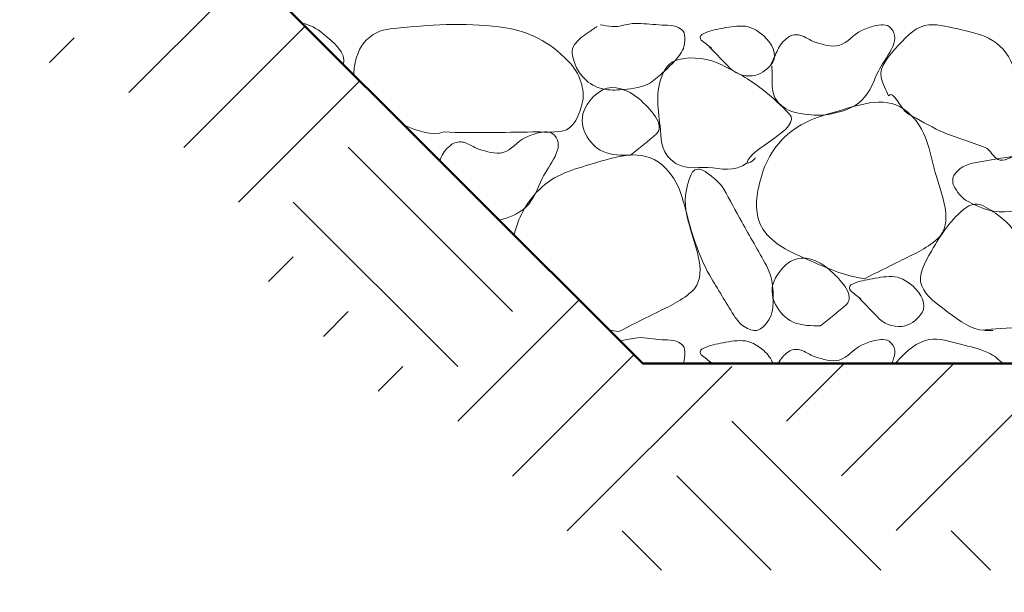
# Model space of a CAD drawing. Extents: x -312 to 328, y -156 to 292.
# Tile 57 of 89: x 1.47 to 11, y 179.75 to 185.3. Entities that reach past the tile are written whole.
import ezdxf

# ---------------------------------------------------------------- set-up
doc = ezdxf.new("R2010")
doc.units = 0
doc.header["$MEASUREMENT"] = 0
for name, color, linetype, lineweight in [('Level 1', 253, 'Continuous', 18), ('S-Anno-Patt-Capy', 1, 'Continuous', 18), ('S-Sect-Fngr', 2, 'Continuous', 50)]:
    doc.layers.add(name, color=color, linetype=linetype, lineweight=lineweight)

msp = doc.modelspace()

# ---------------------------------------------------------------- linework, layer by layer
at = {"layer": 'Level 1', "color": 214, "linetype": 'Continuous', "lineweight": 25}
msp.add_3dface([(-311.9741, -156.26001), (328.0259, -156.26001), (328.0259, 291.73999), (-311.9741, 291.73999)], dxfattribs=at)
msp.add_3dface([(-311.9741, -156.26001), (328.0259, -156.26001), (328.0259, 291.73999), (-311.9741, 291.73999)], dxfattribs=at)
msp.add_3dface([(-311.9741, -156.26001), (328.0259, -156.26001), (328.0259, 291.73999), (-311.9741, 291.73999)], dxfattribs=at)
at = {"layer": 'S-Anno-Patt-Capy'}
for p, q in [((2.52965, 184.59349), (3.70465, 185.76849)), ((3.0599, 184.06312), (4.2349, 185.23812)), ((1.75903, 184.88562), (1.99828, 185.12487)), ((3.59028, 183.53287), (4.76528, 184.70787)), ((6.24403, 182.47212), (4.65203, 184.06424)), ((5.71265, 181.94074), (4.12065, 183.53287)), ((3.8814, 182.76324), (4.12065, 183.00249)), ((5.71265, 181.41049), (6.88765, 182.58537)), ((4.41165, 182.23287), (4.6509, 182.47212)), ((6.24303, 180.88012), (7.41803, 182.05512)), ((8.89565, 181.41149), (9.45328, 181.96912)), ((9.42603, 180.88124), (10.51403, 181.96912)), ((4.94203, 181.70262), (5.18128, 181.94187)), ((6.77328, 180.34974), (8.3654, 181.94187)), ((9.9564, 180.35087), (11.5474, 181.94187)), ((9.80778, 179.96912), (8.3654, 181.41149)), ((8.74715, 179.96912), (7.83503, 180.88124)), ((7.68428, 179.96912), (7.30365, 180.34974)), ((10.8684, 179.96912), (10.48778, 180.34974))]:
    msp.add_line(p, q, dxfattribs=at)
for points, knots in [([(4.20653, 185.26649), (4.28135, 185.25142), (4.34482, 185.21859), (4.41003, 185.16399), (4.51221, 185.07845), (4.63455, 184.97997), (4.6069, 184.86612)], [0, 0, 0, 0, 0.3895561, 0.3895561, 0.3895561, 1, 1, 1, 1]), ([(4.70865, 184.76437), (4.70566, 184.80973), (4.71244, 184.85483), (4.72353, 184.89999), (4.74859, 185.00205), (4.79729, 185.09578), (4.89453, 185.15649), (4.98026, 185.21001), (5.0685, 185.21153), (5.15853, 185.22099), (5.49493, 185.25634), (5.83741, 185.27323), (6.17403, 185.22099), (6.40179, 185.18565), (6.59387, 185.09263), (6.78153, 184.89999), (6.89903, 184.77937), (6.94653, 184.62071), (6.91803, 184.49199), (6.89594, 184.39225), (6.83561, 184.23771), (6.72453, 184.22049), (6.62904, 184.20569), (6.53354, 184.21439), (6.43803, 184.21299), (6.1526, 184.20882), (5.86692, 184.20005), (5.58153, 184.21299)], [0, 0, 0, 0, 0.0315406, 0.0315406, 0.0315406, 0.1028049, 0.1028049, 0.1028049, 0.1656292, 0.1656292, 0.1656292, 0.4003836, 0.4003836, 0.4003836, 0.5592199, 0.5592199, 0.5592199, 0.6586763, 0.6586763, 0.6586763, 0.7357485, 0.7357485, 0.7357485, 0.8020018, 0.8020018, 0.8020018, 1, 1, 1, 1]), ([(7.06203, 185.23449), (7.03289, 185.21519), (7.00401, 185.19556), (6.97503, 185.17599), (6.92627, 185.14307), (6.88072, 185.10699), (6.84303, 185.05899), (6.80585, 185.01164), (6.82373, 184.93923), (6.84303, 184.88499), (6.85979, 184.8379), (6.87903, 184.79362), (6.91653, 184.75299), (6.96888, 184.69627), (7.02253, 184.65735), (7.09203, 184.63599), (7.1545, 184.6168), (7.21857, 184.61625), (7.28103, 184.62099), (7.37445, 184.62808), (7.46848, 184.63333), (7.55853, 184.67949), (7.6115, 184.70665), (7.64833, 184.74317), (7.69053, 184.78149), (7.76116, 184.84564), (7.82381, 184.90265), (7.87953, 184.98699), (7.90918, 185.03187), (7.91218, 185.08466), (7.90953, 185.13249), (7.90811, 185.15806), (7.90503, 185.18712), (7.87953, 185.20599), (7.80781, 185.25907), (7.73479, 185.24262), (7.66053, 185.24949), (7.58305, 185.25667), (7.50501, 185.26465), (7.42803, 185.26449), (7.355, 185.26435), (7.28211, 185.22512), (7.20903, 185.23449), (7.17003, 185.23949), (7.13103, 185.24449), (7.09203, 185.24949)], [0, 0, 0, 0, 0.0379899, 0.0379899, 0.0379899, 0.1019069, 0.1019069, 0.1019069, 0.1649582, 0.1649582, 0.1649582, 0.2197054, 0.2197054, 0.2197054, 0.296137, 0.296137, 0.296137, 0.3648391, 0.3648391, 0.3648391, 0.4676052, 0.4676052, 0.4676052, 0.5280538, 0.5280538, 0.5280538, 0.6292249, 0.6292249, 0.6292249, 0.6830579, 0.6830579, 0.6830579, 0.7118248, 0.7118248, 0.7118248, 0.7927328, 0.7927328, 0.7927328, 0.8771576, 0.8771576, 0.8771576, 0.9572564, 0.9572564, 0.9572564, 1, 1, 1, 1]), ([(8.15103, 185.03349), (8.21753, 184.96499), (8.28403, 184.89649), (8.35053, 184.82799), (8.41, 184.76673), (8.51843, 184.74117), (8.59803, 184.76199), (8.66218, 184.77878), (8.72467, 184.83157), (8.76153, 184.88799), (8.80964, 184.96164), (8.75211, 185.07597), (8.67453, 185.14299), (8.60922, 185.19941), (8.54369, 185.23746), (8.46903, 185.23899), (8.39842, 185.24045), (8.32678, 185.22765), (8.25603, 185.21349), (8.19329, 185.20094), (8.13266, 185.1898), (8.07453, 185.15649), (8.05797, 185.14701), (8.05592, 185.11373), (8.07003, 185.10249), (8.10284, 185.07636), (8.13622, 185.05074), (8.16903, 185.02449)], [0, 0, 0, 0, 0.15649, 0.15649, 0.15649, 0.296446, 0.296446, 0.296446, 0.4092296, 0.4092296, 0.4092296, 0.5564436, 0.5564436, 0.5564436, 0.6803735, 0.6803735, 0.6803735, 0.7975846, 0.7975846, 0.7975846, 0.9015289, 0.9015289, 0.9015289, 0.9311359, 0.9311359, 0.9311359, 1, 1, 1, 1]), ([(8.75403, 184.85199), (8.75553, 184.795), (8.75579, 184.73799), (8.75703, 184.68099), (8.75845, 184.6157), (8.76537, 184.55273), (8.81853, 184.49499), (8.90296, 184.40329), (9.00527, 184.39381), (9.10803, 184.38099), (9.18139, 184.37184), (9.25696, 184.37293), (9.33003, 184.38849), (9.4367, 184.41121), (9.54005, 184.43772), (9.62553, 184.52199), (9.71018, 184.60545), (9.73725, 184.70451), (9.78453, 184.80099), (9.8487, 184.93193), (10.01645, 185.09971), (9.90603, 185.21949), (9.86614, 185.26276), (9.79971, 185.25283), (9.75003, 185.24049), (9.70736, 185.2299), (9.66388, 185.21449), (9.62253, 185.19549), (9.54276, 185.15884), (9.48532, 185.07345), (9.40503, 185.05149), (9.33281, 185.03175), (9.24571, 185.06057), (9.17253, 185.08299), (9.12208, 185.09845), (9.07532, 185.13819), (9.02553, 185.15049), (8.99038, 185.15918), (8.94725, 185.15576), (8.91303, 185.13099), (8.86387, 185.09541), (8.83044, 185.05486), (8.80803, 185.00499), (8.78803, 184.96049), (8.76803, 184.91599), (8.74803, 184.87149)], [0, 0, 0, 0, 0.050965, 0.050965, 0.050965, 0.1093434, 0.1093434, 0.1093434, 0.2020607, 0.2020607, 0.2020607, 0.2682534, 0.2682534, 0.2682534, 0.3648804, 0.3648804, 0.3648804, 0.4605745, 0.4605745, 0.4605745, 0.5904349, 0.5904349, 0.5904349, 0.6373415, 0.6373415, 0.6373415, 0.6776329, 0.6776329, 0.6776329, 0.7553647, 0.7553647, 0.7553647, 0.8252816, 0.8252816, 0.8252816, 0.8734843, 0.8734843, 0.8734843, 0.9075086, 0.9075086, 0.9075086, 0.9563844, 0.9563844, 0.9563844, 1, 1, 1, 1]), ([(9.88203, 184.56249), (9.85488, 184.62063), (9.827, 184.68077), (9.81303, 184.73949), (9.78692, 184.84921), (9.88799, 184.951), (9.97953, 185.05299), (10.07072, 185.1546), (10.15851, 185.24067), (10.27353, 185.24949), (10.37413, 185.25721), (10.47878, 185.22894), (10.57953, 185.20449), (10.67211, 185.18203), (10.76232, 185.16485), (10.85103, 185.12049), (10.95877, 185.06662), (11.04223, 184.976), (11.08203, 184.86399), (11.13152, 184.72473), (11.14792, 184.58507), (11.16303, 184.44249), (11.17154, 184.36217), (11.17559, 184.28141), (11.17503, 184.20099), (11.17459, 184.1372), (11.16632, 184.07669), (11.12253, 184.01649), (11.07872, 183.95626), (10.99408, 183.92652), (10.94403, 183.94599), (10.89946, 183.96334), (10.86891, 184.03973), (10.81803, 184.06149), (10.68044, 184.12036), (10.52404, 184.15674), (10.38453, 184.22199), (10.27779, 184.27192), (10.17475, 184.33131), (10.07253, 184.38849), (9.99795, 184.43021), (9.93273, 184.62509), (9.88203, 184.56249)], [0, 0, 0, 0, 0.0459225, 0.0459225, 0.0459225, 0.13173, 0.13173, 0.13173, 0.2172113, 0.2172113, 0.2172113, 0.2919766, 0.2919766, 0.2919766, 0.3606759, 0.3606759, 0.3606759, 0.444118, 0.444118, 0.444118, 0.5478719, 0.5478719, 0.5478719, 0.606322, 0.606322, 0.606322, 0.6526918, 0.6526918, 0.6526918, 0.6990843, 0.6990843, 0.6990843, 0.7404028, 0.7404028, 0.7404028, 0.8521449, 0.8521449, 0.8521449, 0.9376324, 0.9376324, 0.9376324, 1, 1, 1, 1]), ([(8.51553, 183.91449), (8.39051, 183.815), (8.26072, 183.86209), (8.13453, 183.86799), (8.01518, 183.87358), (7.89493, 183.83765), (7.77903, 183.94149), (7.66817, 184.04082), (7.68457, 184.15807), (7.67103, 184.27149), (7.64964, 184.45059), (7.61509, 184.63985), (7.72053, 184.81749), (7.75209, 184.87067), (7.79992, 184.90247), (7.85253, 184.91499), (7.98875, 184.94743), (8.14557, 184.92475), (8.27403, 184.86099), (8.41035, 184.79333), (8.53258, 184.7239), (8.65953, 184.62699), (8.75937, 184.55078), (8.84628, 184.46907), (8.92203, 184.38849), (9.0554, 184.24662), (8.51713, 184.04105), (8.51553, 183.91449), (8.51531, 183.89712), (8.61541, 183.96061), (8.58753, 183.96099)], [0, 0, 0, 0, 0.1024323, 0.1024323, 0.1024323, 0.1993114, 0.1993114, 0.1993114, 0.2919752, 0.2919752, 0.2919752, 0.4382842, 0.4382842, 0.4382842, 0.4820789, 0.4820789, 0.4820789, 0.5954844, 0.5954844, 0.5954844, 0.7158329, 0.7158329, 0.7158329, 0.8104831, 0.8104831, 0.8104831, 0.9771264, 0.9771264, 0.9771264, 1, 1, 1, 1]), ([(7.38603, 183.98649), (7.29757, 183.98729), (7.20899, 183.98565), (7.12053, 184.02249), (7.04069, 184.05575), (6.99015, 184.12082), (6.94953, 184.19349), (6.90644, 184.27058), (6.90577, 184.37031), (6.94953, 184.44999), (6.99096, 184.52545), (7.05118, 184.58883), (7.12053, 184.62249), (7.22211, 184.6718), (7.36162, 184.6252), (7.46553, 184.53549), (7.5772, 184.43909), (7.72696, 184.27623), (7.63653, 184.19349), (7.55967, 184.12318), (7.46695, 184.05703), (7.38603, 183.98649)], [0, 0, 0, 0, 0.129292, 0.129292, 0.129292, 0.2459897, 0.2459897, 0.2459897, 0.3697663, 0.3697663, 0.3697663, 0.4869769, 0.4869769, 0.4869769, 0.6586719, 0.6586719, 0.6586719, 0.8431872, 0.8431872, 0.8431872, 1, 1, 1, 1]), ([(9.64953, 182.79099), (9.47678, 182.81337), (9.30601, 182.88527), (9.13503, 182.96199), (8.97716, 183.03283), (8.83538, 183.0799), (8.70603, 183.21999), (8.59293, 183.34249), (8.5919, 183.51237), (8.61903, 183.64899), (8.65462, 183.82822), (8.71628, 184.00497), (8.87703, 184.16199), (9.04173, 184.32288), (9.22152, 184.36337), (9.40653, 184.41849), (9.61505, 184.48062), (9.87547, 184.5742), (10.06953, 184.40499), (10.25753, 184.24107), (10.27881, 184.02725), (10.33503, 183.81999), (10.39137, 183.61228), (10.52586, 183.32791), (10.35603, 183.17649), (10.24447, 183.07703), (10.11762, 183.02507), (9.99153, 182.96199), (9.87753, 182.90497), (9.76358, 182.8479), (9.64953, 182.79099)], [0, 0, 0, 0, 0.1004433, 0.1004433, 0.1004433, 0.1931857, 0.1931857, 0.1931857, 0.2742804, 0.2742804, 0.2742804, 0.3806616, 0.3806616, 0.3806616, 0.4896608, 0.4896608, 0.4896608, 0.6125141, 0.6125141, 0.6125141, 0.731531, 0.731531, 0.731531, 0.8508098, 0.8508098, 0.8508098, 0.9291623, 0.9291623, 0.9291623, 1, 1, 1, 1]), ([(6.1139, 183.35912), (6.20669, 183.38087), (6.29499, 183.41343), (6.37053, 183.48399), (6.45553, 183.5634), (6.48222, 183.66657), (6.52953, 183.76299), (6.59367, 183.89371), (6.75902, 184.06092), (6.64953, 184.18149), (6.61026, 184.22473), (6.54412, 184.21666), (6.49503, 184.20399), (6.45235, 184.19299), (6.40887, 184.17691), (6.36753, 184.15749), (6.28807, 184.12018), (6.23036, 184.03522), (6.15003, 184.01349), (6.07726, 183.99381), (5.98985, 184.02393), (5.91603, 184.04649), (5.8657, 184.06188), (5.81876, 184.10024), (5.76903, 184.11249), (5.73379, 184.12118), (5.69106, 184.11739), (5.65653, 184.09299), (5.60728, 184.0582), (5.57333, 184.01825), (5.55153, 183.96849), (5.54675, 183.95758), (5.54199, 183.94668), (5.53728, 183.93574)], [0, 0, 0, 0, 0.1238268, 0.1238268, 0.1238268, 0.2631567, 0.2631567, 0.2631567, 0.4520522, 0.4520522, 0.4520522, 0.5197936, 0.5197936, 0.5197936, 0.5786774, 0.5786774, 0.5786774, 0.6918543, 0.6918543, 0.6918543, 0.7943866, 0.7943866, 0.7943866, 0.8643004, 0.8643004, 0.8643004, 0.9138396, 0.9138396, 0.9138396, 0.9845036, 0.9845036, 0.9845036, 1, 1, 1, 1]), ([(6.2574, 183.21562), (6.29832, 183.37638), (6.36726, 183.51831), (6.49653, 183.65049), (6.64978, 183.8072), (6.8414, 183.85108), (7.02603, 183.90699), (7.2346, 183.97015), (7.49623, 184.06351), (7.69053, 183.89349), (7.87816, 183.72931), (7.89868, 183.51562), (7.95453, 183.30849), (8.01055, 183.10071), (8.14563, 182.81599), (7.97553, 182.66499), (7.8638, 182.56581), (7.73701, 182.51376), (7.61103, 182.45049), (7.49753, 182.39349), (7.38403, 182.33649), (7.27053, 182.27949)], [0, 0, 0, 0, 0.1292779, 0.1292779, 0.1292779, 0.28254, 0.28254, 0.28254, 0.4556727, 0.4556727, 0.4556727, 0.6228594, 0.6228594, 0.6228594, 0.7905754, 0.7905754, 0.7905754, 0.9007456, 0.9007456, 0.9007456, 1, 1, 1, 1]), ([(10.69653, 183.91149), (10.84253, 183.93599), (10.98853, 183.96049), (11.13453, 183.98499), (11.35052, 184.02124), (11.57335, 184.00973), (11.79153, 183.97749), (11.92297, 183.95807), (12.03065, 183.90456), (12.14253, 183.79449), (12.15904, 183.77825), (12.17248, 183.76004), (12.17103, 183.74349), (12.16818, 183.7111), (12.1403, 183.67832), (12.10653, 183.64899), (12.03798, 183.58946), (11.97185, 183.56313), (11.89503, 183.55299), (11.77559, 183.53723), (11.65583, 183.52482), (11.53653, 183.50949), (11.37597, 183.48887), (11.21551, 183.46379), (11.05503, 183.44349), (10.91867, 183.42625), (10.78606, 183.4644), (10.65303, 183.53799), (10.5863, 183.57491), (10.54578, 183.63092), (10.51503, 183.69249), (10.49874, 183.72512), (10.49859, 183.77185), (10.52253, 183.80199), (10.55303, 183.8404), (10.58804, 183.8734), (10.63203, 183.88899), (10.65352, 183.89661), (10.67498, 183.90414), (10.69653, 183.91149)], [0, 0, 0, 0, 0.1204476, 0.1204476, 0.1204476, 0.2986392, 0.2986392, 0.2986392, 0.4059922, 0.4059922, 0.4059922, 0.4218367, 0.4218367, 0.4218367, 0.452866, 0.452866, 0.452866, 0.5158575, 0.5158575, 0.5158575, 0.6137967, 0.6137967, 0.6137967, 0.7456017, 0.7456017, 0.7456017, 0.8575969, 0.8575969, 0.8575969, 0.9137786, 0.9137786, 0.9137786, 0.9435448, 0.9435448, 0.9435448, 0.9814737, 0.9814737, 0.9814737, 1, 1, 1, 1]), ([(8.39853, 182.41449), (8.32167, 182.54078), (8.24541, 182.66723), (8.16903, 182.79399), (8.05601, 182.98158), (7.98852, 183.19853), (7.93203, 183.40599), (7.89791, 183.53131), (7.91663, 183.67078), (7.97103, 183.80049), (7.97907, 183.81966), (7.99158, 183.83676), (8.00853, 183.84549), (8.0419, 183.8627), (8.08927, 183.84385), (8.12103, 183.81999), (8.18471, 183.77217), (8.24974, 183.72689), (8.28753, 183.65949), (8.34655, 183.55423), (8.40307, 183.44811), (8.46153, 183.34299), (8.54013, 183.20166), (8.6214, 183.06202), (8.70003, 182.91999), (8.76684, 182.79931), (8.77374, 182.64587), (8.76153, 182.51199), (8.7554, 182.44473), (8.73135, 182.38393), (8.67003, 182.32599), (8.63776, 182.2955), (8.59896, 182.2826), (8.56653, 182.29149), (8.52438, 182.30305), (8.47428, 182.32611), (8.44353, 182.36199), (8.42853, 182.37949), (8.41353, 182.39699), (8.39853, 182.41449)], [0, 0, 0, 0, 0.1202512, 0.1202512, 0.1202512, 0.2981987, 0.2981987, 0.2981987, 0.4056859, 0.4056859, 0.4056859, 0.4215685, 0.4215685, 0.4215685, 0.4528459, 0.4528459, 0.4528459, 0.5155511, 0.5155511, 0.5155511, 0.6134813, 0.6134813, 0.6134813, 0.7451493, 0.7451493, 0.7451493, 0.8570252, 0.8570252, 0.8570252, 0.9132298, 0.9132298, 0.9132298, 0.942811, 0.942811, 0.942811, 0.9812514, 0.9812514, 0.9812514, 1, 1, 1, 1]), ([(10.80453, 182.29299), (10.69273, 182.29431), (10.57406, 182.38162), (10.46103, 182.46549), (10.35436, 182.54465), (10.24981, 182.61838), (10.20453, 182.72199), (10.16101, 182.82158), (10.23629, 182.95159), (10.29753, 183.05799), (10.39386, 183.22536), (10.48598, 183.37025), (10.64103, 183.48549), (10.68732, 183.5199), (10.75712, 183.52042), (10.80453, 183.49449), (10.92767, 183.42716), (11.04501, 183.34062), (11.12553, 183.21549), (11.21102, 183.08264), (11.26036, 182.94609), (11.31903, 182.80749), (11.36488, 182.69918), (11.38909, 182.56381), (11.40603, 182.46549), (11.43606, 182.29115), (10.8456, 182.31573), (10.80453, 182.29299), (10.79892, 182.28989), (10.9108, 182.28626), (10.89003, 182.29299)], [0, 0, 0, 0, 0.1025312, 0.1025312, 0.1025312, 0.1992915, 0.1992915, 0.1992915, 0.2922872, 0.2922872, 0.2922872, 0.4385711, 0.4385711, 0.4385711, 0.4822497, 0.4822497, 0.4822497, 0.5956966, 0.5956966, 0.5956966, 0.7161474, 0.7161474, 0.7161474, 0.8102793, 0.8102793, 0.8102793, 0.9771934, 0.9771934, 0.9771934, 1, 1, 1, 1]), ([(9.22503, 182.33499), (9.13657, 182.33579), (9.04799, 182.33415), (8.95953, 182.37099), (8.87969, 182.40425), (8.82915, 182.46932), (8.78853, 182.54199), (8.74544, 182.61908), (8.74477, 182.71881), (8.78853, 182.79849), (8.82996, 182.87395), (8.89018, 182.93733), (8.95953, 182.97099), (9.06111, 183.0203), (9.20062, 182.9737), (9.30453, 182.88399), (9.4162, 182.78759), (9.56596, 182.62473), (9.47553, 182.54199), (9.39867, 182.47168), (9.30595, 182.40553), (9.22503, 182.33499)], [0, 0, 0, 0, 0.129292, 0.129292, 0.129292, 0.2459897, 0.2459897, 0.2459897, 0.3697663, 0.3697663, 0.3697663, 0.4869769, 0.4869769, 0.4869769, 0.6586719, 0.6586719, 0.6586719, 0.8431872, 0.8431872, 0.8431872, 1, 1, 1, 1]), ([(9.59703, 182.60649), (9.66353, 182.53799), (9.73003, 182.46949), (9.79653, 182.40099), (9.856, 182.33973), (9.96449, 182.3137), (10.04403, 182.33499), (10.10841, 182.35223), (10.17091, 182.40573), (10.20753, 182.46249), (10.25512, 182.53626), (10.19841, 182.65064), (10.12053, 182.71749), (10.05515, 182.77362), (9.98952, 182.81087), (9.91503, 182.81199), (9.84389, 182.81306), (9.7718, 182.80041), (9.70053, 182.78649), (9.63791, 182.77427), (9.57712, 182.7637), (9.51903, 182.73099), (9.50202, 182.72141), (9.50164, 182.68712), (9.51603, 182.67549), (9.54835, 182.64937), (9.58084, 182.62325), (9.61353, 182.59749)], [0, 0, 0, 0, 0.1563574, 0.1563574, 0.1563574, 0.2961947, 0.2961947, 0.2961947, 0.4093844, 0.4093844, 0.4093844, 0.5564737, 0.5564737, 0.5564737, 0.6799541, 0.6799541, 0.6799541, 0.797879, 0.797879, 0.797879, 0.9014928, 0.9014928, 0.9014928, 0.9318357, 0.9318357, 0.9318357, 1, 1, 1, 1]), ([(7.89528, 181.96912), (7.90979, 182.00508), (7.91053, 182.04625), (7.90953, 182.08449), (7.90885, 182.11061), (7.90496, 182.14003), (7.87953, 182.15799), (7.80801, 182.20851), (7.73477, 182.19429), (7.66053, 182.20149), (7.58306, 182.20901), (7.50449, 182.22988), (7.42803, 182.21649), (7.37959, 182.20801), (7.33117, 182.19914), (7.28278, 182.19024)], [0, 0, 0, 0, 0.1454049, 0.1454049, 0.1454049, 0.2447, 0.2447, 0.2447, 0.5239715, 0.5239715, 0.5239715, 0.8153817, 0.8153817, 0.8153817, 1, 1, 1, 1]), ([(8.76553, 181.96912), (8.74634, 182.01742), (8.71696, 182.05681), (8.67453, 182.09499), (8.61257, 182.15075), (8.54339, 182.18694), (8.46903, 182.19099), (8.3987, 182.19483), (8.32678, 182.17965), (8.25603, 182.16549), (8.19329, 182.15294), (8.13266, 182.1418), (8.07453, 182.10849), (8.05797, 182.09901), (8.05592, 182.06573), (8.07003, 182.05449), (8.10284, 182.02836), (8.13622, 182.00274), (8.16903, 181.97649)], [0, 0, 0, 0, 0.1606037, 0.1606037, 0.1606037, 0.3951313, 0.3951313, 0.3951313, 0.6169443, 0.6169443, 0.6169443, 0.813651, 0.813651, 0.813651, 0.8696801, 0.8696801, 0.8696801, 1, 1, 1, 1]), ([(9.91203, 181.96912), (9.94211, 182.02946), (9.96699, 182.11485), (9.90603, 182.17149), (9.85864, 182.21553), (9.79976, 182.20502), (9.75003, 182.19249), (9.70731, 182.18174), (9.66388, 182.16649), (9.62253, 182.14749), (9.54276, 182.11084), (9.48532, 182.02545), (9.40503, 182.00349), (9.33281, 181.98375), (9.24571, 182.01257), (9.17253, 182.03499), (9.12208, 182.05045), (9.07536, 182.09036), (9.02553, 182.10249), (8.99036, 182.11106), (8.94724, 182.10735), (8.91303, 182.08299), (8.86777, 182.05076), (8.83633, 182.01421), (8.81378, 181.96912)], [0, 0, 0, 0, 0.1428273, 0.1428273, 0.1428273, 0.2538695, 0.2538695, 0.2538695, 0.3492516, 0.3492516, 0.3492516, 0.5332665, 0.5332665, 0.5332665, 0.6987811, 0.6987811, 0.6987811, 0.8128918, 0.8128918, 0.8128918, 0.8934378, 0.8934378, 0.8934378, 1, 1, 1, 1]), ([(9.94715, 181.96912), (9.95793, 181.98109), (9.96872, 181.99304), (9.97953, 182.00499), (10.0586, 182.09248), (10.16015, 182.18181), (10.27353, 182.20149), (10.37269, 182.21871), (10.4793, 182.18229), (10.57953, 182.15649), (10.67163, 182.13279), (10.76366, 182.11546), (10.85103, 182.07249), (10.90407, 182.04641), (10.94988, 182.0113), (10.98915, 181.96912)], [0, 0, 0, 0, 0.0413743, 0.0413743, 0.0413743, 0.3441432, 0.3441432, 0.3441432, 0.6089566, 0.6089566, 0.6089566, 0.852285, 0.852285, 0.852285, 1, 1, 1, 1])]:
    msp.add_open_spline(points, degree=3, knots=knots, dxfattribs=at)
for points in [[(5.58153, 184.21299), (5.46113, 184.17273), (5.31355, 184.22305), (5.19465, 184.27837)], [(7.27053, 182.27949), (7.23934, 182.28366), (7.20788, 182.28922), (7.1769, 182.29612)], [(8.15103, 181.98549), (8.15633, 181.98004), (8.16161, 181.97457), (8.1669, 181.96912)]]:
    msp.add_open_spline(points, degree=3, dxfattribs=at)
at = {"layer": 'S-Sect-Fngr'}
for p, q in [((-0.4961, 189.96912), (7.5039, 181.96912)), ((7.5039, 181.96912), (42.16065, 181.96912))]:
    msp.add_line(p, q, dxfattribs=at)

doc.saveas('drawing.dxf')
